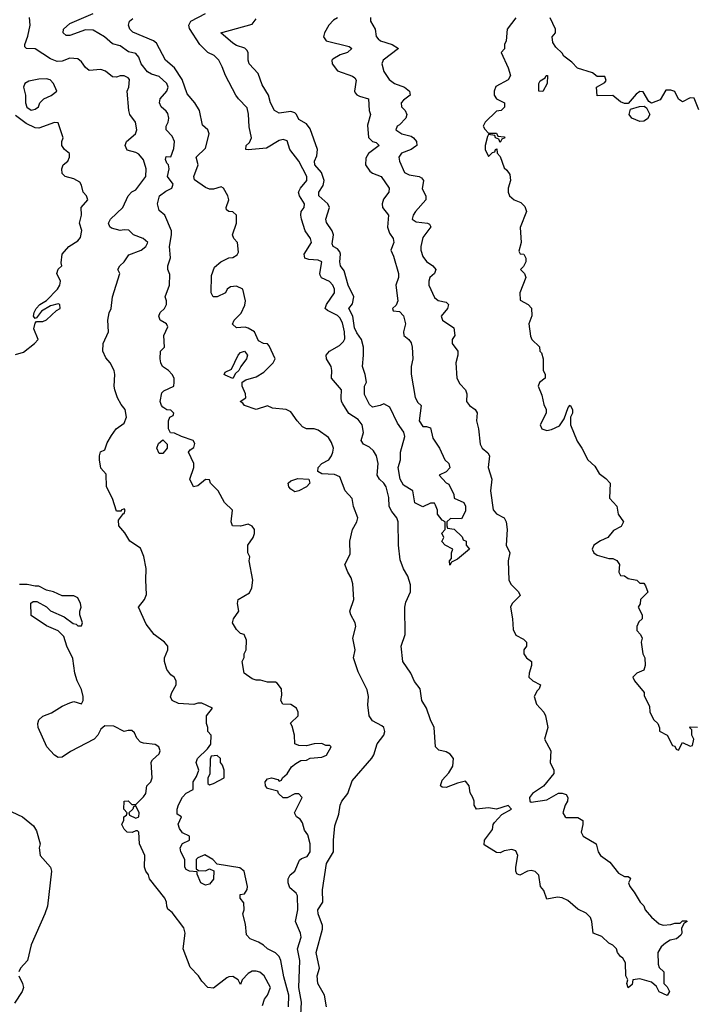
# Model space of a CAD drawing. Header units: inches. Extents: x 2601469 to 2753575, y 449403 to 582909.
# Tile 18 of 256: x 2625551 to 2629036, y 482323 to 487398. Entities that reach past the tile are written whole.
import ezdxf

# ---------------------------------------------------------------- set-up
doc = ezdxf.new("R2010")
doc.units = ezdxf.units.IN
doc.header["$MEASUREMENT"] = 0
doc.layers.add('C6428', color=7, linetype='Continuous')

msp = doc.modelspace()

# ---------------------------------------------------------------- linework, layer by layer
at = {"layer": 'C6428', "color": 4}
for points, elevation in [([(2626938.3, 482310), (2626939.7, 482370), (2626914.2, 482465.8), (2626898, 482550), (2626889.5, 482569.5), (2626870, 482589), (2626830, 482608.7), (2626808.9, 482628.9), (2626783.1, 482643.1), (2626740.2, 482660.2), (2626721.2, 482681.2), (2626716.5, 482736.5), (2626702, 482790), (2626708, 482810), (2626707.3, 482847.3), (2626688, 482870), (2626688, 482890), (2626710, 482892), (2626724, 482916), (2626725.2, 482930), (2626709.2, 483009.2), (2626686, 483026), (2626570, 483046), (2626548, 483070), (2626505.4, 483094.6), (2626470, 483078), (2626462, 483070), (2626462, 483022), (2626472.7, 483012.7), (2626510, 483012), (2626530, 483022), (2626552, 483012), (2626550, 482968), (2626530, 482942), (2626510, 482938), (2626486, 482950), (2626466, 482994), (2626466, 483006), (2626426, 483010), (2626410, 483018), (2626402, 483030), (2626402, 483070), (2626382, 483110), (2626378, 483130), (2626390, 483152), (2626426, 483170), (2626426, 483190), (2626390, 483208), (2626375.3, 483230), (2626368.9, 483251.1), (2626386, 483290), (2626364, 483304), (2626364, 483330), (2626370, 483352), (2626390, 483391.3), (2626410, 483412), (2626446, 483430), (2626446, 483470), (2626463.1, 483496.9), (2626475.3, 483530), (2626462, 483570), (2626468.7, 483590), (2626520.4, 483639.6), (2626536.4, 483663.6), (2626538, 483710), (2626522, 483730), (2626522, 483750), (2626515.3, 483770), (2626515.3, 483810), (2626546, 483850), (2626490, 483875.3), (2626470, 483875.3), (2626450, 483869), (2626370, 483874), (2626338, 483890), (2626328.4, 483908.4), (2626335.3, 483930), (2626358, 483970), (2626358, 483990), (2626348, 484010), (2626330, 484022), (2626310, 484048.7), (2626297.2, 484090), (2626297.2, 484110), (2626315.3, 484150), (2626315.3, 484170), (2626298, 484190), (2626244, 484230), (2626203.2, 484283.2), (2626164, 484370), (2626194, 484410), (2626204.7, 484435.3), (2626200.9, 484510), (2626203.7, 484570), (2626191.9, 484631.9), (2626174.5, 484674.5), (2626119, 484710), (2626093.6, 484753.6), (2626062, 484790), (2626060.4, 484819.6), (2626086, 484854), (2626090, 484854), (2626095.3, 484870), (2626090, 484878), (2626074, 484870), (2626074, 484866), (2626050, 484866), (2626029.3, 484930), (2625999, 484990), (2625996.4, 485056.4), (2625970, 485086), (2625962, 485130), (2625962, 485150), (2625968.4, 485171.6), (2625990, 485182), (2626002, 485218), (2626024, 485256), (2626048, 485290), (2626090, 485318), (2626101.2, 485350), (2626095.3, 485390), (2626074.6, 485414.6), (2626055.3, 485450), (2626042, 485490), (2626039, 485510), (2626042, 485570), (2626038, 485590), (2626018, 485630), (2625996, 485656), (2625979, 485690), (2625982, 485730), (2626008.7, 485790), (2626006, 485850), (2626012.7, 485887.3), (2626022, 485910), (2626029, 485970), (2626068, 486090), (2626058, 486110), (2626068, 486130), (2626089, 486150), (2626114.2, 486185.8), (2626177.2, 486210), (2626201.2, 486230), (2626212.3, 486250), (2626188.7, 486270), (2626138, 486290), (2626113.2, 486313.2), (2626090, 486316), (2626070, 486312.3), (2626024.5, 486324.5), (2626015.3, 486330), (2626008.7, 486350), (2626019, 486370), (2626083.7, 486430), (2626110, 486491.3), (2626130, 486511.3), (2626150, 486522), (2626201.2, 486590), (2626202.7, 486630), (2626190, 486675.3), (2626165.6, 486705.6), (2626150, 486714), (2626105.2, 486725.2), (2626095.3, 486750), (2626102, 486770), (2626148, 486810), (2626155.3, 486830), (2626148.7, 486870), (2626119, 486910), (2626113.2, 486930), (2626105.2, 487030), (2626113.2, 487050), (2626117.2, 487090), (2626110, 487099), (2626090, 487109), (2626070, 487108.7), (2626050, 487102), (2626030, 487104), (2625993.6, 487133.6), (2625970, 487140.9), (2625910, 487137), (2625890, 487152.3), (2625870, 487181.2), (2625850, 487197.2), (2625810, 487199.5), (2625770, 487184.5), (2625743.7, 487183.7), (2625710, 487197.2), (2625630, 487247.6), (2625586, 487250), (2625578, 487258), (2625577.2, 487270), (2625593.2, 487313.2), (2625605.2, 487370), (2625602, 487410)], 32), ([(2627001.6, 482270), (2627004.8, 482335.2), (2626991.6, 482410), (2626995.6, 482550), (2626984.5, 482610), (2627002.7, 482670), (2626999.3, 482690), (2626974, 482750), (2626985.2, 482810), (2626983.1, 482883.1), (2626976.5, 482896.5), (2626944.1, 482924.1), (2626935.1, 482950), (2626935.1, 482970), (2626946, 482990), (2626969.6, 483010.4), (2626994, 483066), (2627004.7, 483075.3), (2627034, 483086), (2627049, 483110), (2627049, 483150), (2627036.4, 483196.4), (2627020.4, 483220.4), (2627010, 483258), (2626997.2, 483277.2), (2626978, 483290), (2626968.7, 483310), (2627008, 483390), (2626990, 483408), (2626970, 483408), (2626930, 483388), (2626910, 483388), (2626886, 483410), (2626882, 483422), (2626830, 483435.3), (2626819, 483450), (2626817.2, 483470), (2626830, 483486), (2626850, 483490.8), (2626882, 483482), (2626890, 483474), (2626902, 483478), (2626906, 483490), (2626930, 483511.3), (2626953.2, 483546.8), (2626974.6, 483565.4), (2627000.4, 483579.6), (2627030, 483582), (2627050, 483592), (2627110, 483598), (2627132.9, 483607.1), (2627158, 483650), (2627150, 483658), (2627130, 483658), (2627110, 483668), (2627070, 483666), (2627030, 483655.3), (2626990, 483658), (2626970, 483666), (2626968.7, 483710), (2626956.4, 483756.4), (2626948, 483772), (2626988, 483810), (2626988, 483830), (2626978, 483850), (2626950, 483868.7), (2626908, 483870), (2626898, 483890), (2626903.1, 483916.9), (2626902, 483950), (2626878.6, 483978.6), (2626870, 483984), (2626830, 483984), (2626793.6, 483993.6), (2626770, 483994), (2626750, 484001.2), (2626709.3, 484030), (2626698, 484090), (2626708.7, 484111.3), (2626709, 484130), (2626719, 484150), (2626720.4, 484200.4), (2626708.7, 484228.7), (2626690, 484235.3), (2626670, 484255.3), (2626649.2, 484290), (2626653.2, 484310), (2626681.2, 484350), (2626675.3, 484390), (2626678, 484410), (2626736.5, 484443.5), (2626749.2, 484470), (2626753.2, 484510), (2626735.3, 484610), (2626738, 484630), (2626728, 484650), (2626728, 484690), (2626755.3, 484730), (2626762, 484750), (2626762, 484770), (2626750, 484788), (2626730, 484798), (2626690, 484788.7), (2626648, 484790), (2626642, 484810), (2626648, 484870), (2626608, 484910), (2626575.3, 484970), (2626535.3, 485010), (2626530, 485026), (2626510, 485028), (2626470, 484995.3), (2626448, 484990), (2626429, 485030), (2626449, 485090), (2626449, 485110), (2626422, 485170), (2626430, 485182), (2626450, 485194), (2626454.6, 485214.6), (2626446, 485230), (2626386, 485250), (2626350, 485268), (2626328.7, 485268.7), (2626318, 485290), (2626318, 485330), (2626326, 485350), (2626342, 485358), (2626346, 485370), (2626330, 485386), (2626310, 485388), (2626290, 485402), (2626282, 485410), (2626275.3, 485430), (2626284.7, 485475.3), (2626294.6, 485485.4), (2626346, 485510), (2626348, 485530), (2626348, 485550), (2626338, 485570), (2626318, 485590), (2626288, 485610), (2626279, 485630), (2626275.3, 485650), (2626278, 485690), (2626298, 485710), (2626295.3, 485770), (2626314.6, 485814.6), (2626308, 485830), (2626275.3, 485850), (2626269.2, 485870), (2626275.3, 485890), (2626298, 485910), (2626308.7, 485930), (2626308.7, 485950), (2626302, 485970), (2626324, 486030), (2626324.7, 486084.7), (2626315.3, 486110), (2626315.3, 486130), (2626328.9, 486171.1), (2626324, 486230), (2626334, 486290), (2626333.2, 486310), (2626299, 486390), (2626270, 486415.3), (2626261.6, 486450), (2626272.3, 486490), (2626304.9, 486515.1), (2626335.3, 486530), (2626342, 486550), (2626313.2, 486590), (2626322, 486630), (2626318, 486650), (2626310, 486658), (2626303.1, 486676.9), (2626307.3, 486692.7), (2626330, 486692), (2626346.3, 486733.7), (2626349.4, 486770), (2626337.6, 486797.6), (2626307.3, 486830), (2626307.3, 486850), (2626317, 486870), (2626319.6, 486890), (2626314.7, 486914.7), (2626307.3, 486927.3), (2626281.2, 486950), (2626272.7, 486970), (2626276, 486990), (2626309.2, 487030), (2626317.2, 487050), (2626309.2, 487070), (2626270, 487106), (2626230, 487118.4), (2626209.7, 487129.7), (2626178, 487170), (2626164.9, 487204.9), (2626150, 487223.7), (2626112.1, 487232.1), (2626070, 487264), (2626030, 487274), (2625989, 487310), (2625930, 487344.5), (2625890, 487345.6), (2625810, 487316.2), (2625790, 487316), (2625776, 487330), (2625777, 487350), (2625810, 487379.5), (2625929.7, 487430.4)], 28), ([(2627133.2, 482310), (2627122.7, 482370), (2627089.6, 482430), (2627085.1, 482470), (2627097.2, 482510), (2627080.9, 482590), (2627112.7, 482710), (2627112.7, 482730), (2627089.7, 482789.7), (2627089.6, 482810), (2627114, 482850), (2627112.9, 482912.9), (2627133.2, 483050), (2627169.4, 483110), (2627169.6, 483170), (2627177, 483243), (2627196.6, 483303.4), (2627203.7, 483350), (2627212.3, 483370), (2627242.9, 483410), (2627265.1, 483474.9), (2627368.2, 483591.8), (2627378.4, 483610), (2627394.2, 483665.8), (2627429.3, 483710), (2627434.5, 483730), (2627429, 483750), (2627419.5, 483759.5), (2627370, 483784), (2627353.2, 483810), (2627347.5, 483867.5), (2627349.6, 483910), (2627343.9, 483943.9), (2627297.5, 484037.5), (2627273.2, 484110), (2627281.2, 484150), (2627269.2, 484210), (2627284, 484270), (2627281.2, 484290), (2627259, 484330), (2627254, 484350), (2627274, 484410), (2627269.3, 484490), (2627261.5, 484521.5), (2627244, 484550), (2627228.7, 484590), (2627256, 484644), (2627253.2, 484710), (2627267, 484770), (2627289.4, 484810), (2627294.5, 484830), (2627272.3, 484890), (2627265.2, 484930), (2627229, 484970), (2627202, 485042), (2627174, 485054), (2627110, 485058), (2627089.4, 485069.4), (2627089.7, 485090.4), (2627109.2, 485110), (2627145.2, 485130), (2627159.3, 485150), (2627166, 485170), (2627169.2, 485190), (2627159.5, 485219.5), (2627144.7, 485244.7), (2627090, 485282), (2627070, 485288.7), (2627030, 485289), (2627010, 485299), (2626982, 485330), (2626950, 485378), (2626926, 485390), (2626855.3, 485395.3), (2626830, 485408), (2626770, 485389), (2626710, 485409), (2626702, 485422), (2626688, 485430), (2626718, 485450), (2626715.3, 485470), (2626698, 485510), (2626698, 485530), (2626718, 485542), (2626770, 485558), (2626810, 485582), (2626858, 485630), (2626868, 485650), (2626838, 485718), (2626830, 485728), (2626808.7, 485728.7), (2626783.1, 485743.1), (2626762, 485790), (2626730, 485809), (2626713.6, 485813.6), (2626670, 485809.4), (2626649.5, 485829.5), (2626657.2, 485850), (2626693.6, 485886.4), (2626712.7, 485927.3), (2626716, 485950), (2626702, 486010), (2626670, 486025.2), (2626638, 486022), (2626622, 486010), (2626612, 485990), (2626569.2, 485969.2), (2626549.3, 485969.3), (2626539, 485990), (2626540.2, 486079.8), (2626556.5, 486123.5), (2626589.3, 486150.7), (2626630, 486171.3), (2626650, 486172), (2626672.9, 486187.1), (2626679.3, 486200.7), (2626675.3, 486250), (2626655.3, 486270), (2626648, 486290), (2626669, 486350), (2626668.7, 486390), (2626650, 486408.7), (2626628.9, 486408.9), (2626618, 486418), (2626615.3, 486430), (2626629, 486470), (2626624, 486490), (2626602, 486530), (2626590, 486536), (2626550, 486525.2), (2626530, 486525.2), (2626510, 486533.2), (2626452.3, 486572.3), (2626449.4, 486590), (2626471.8, 486650), (2626462, 486690), (2626510, 486736), (2626529, 486810), (2626522, 486830), (2626494, 486854), (2626479, 486930), (2626454, 486970), (2626415.6, 487015.6), (2626389.7, 487089.7), (2626349.5, 487150), (2626303.7, 487190), (2626256.5, 487276.5), (2626242, 487290), (2626134.6, 487334.6), (2626118.4, 487350), (2626111.8, 487370), (2626118, 487390), (2626135.4, 487404.6)], 24), ([(2627361, 487410), (2627361, 487390), (2627384, 487350), (2627390, 487312), (2627399.9, 487299.9), (2627411.3, 487290), (2627472, 487270), (2627504.7, 487250), (2627426, 487190), (2627418.8, 487170), (2627430, 487132), (2627456, 487090), (2627484.7, 487070), (2627536, 487050), (2627561, 487030), (2627564.7, 487010), (2627530, 486984), (2627518.8, 486970), (2627521, 486950), (2627538.8, 486930), (2627547.3, 486910), (2627542, 486890), (2627510, 486856), (2627498, 486850), (2627491.3, 486830), (2627522, 486810), (2627570, 486798), (2627582.8, 486790), (2627597.3, 486770), (2627598.8, 486750), (2627594.2, 486745.8), (2627570.3, 486729.6), (2627521, 486710), (2627506.8, 486690), (2627510.7, 486670), (2627536, 486610), (2627559.3, 486599.3), (2627612, 486590), (2627624, 486584), (2627634, 486570), (2627627.1, 486527.1), (2627646, 486490), (2627646, 486470), (2627593.4, 486410), (2627580.7, 486390), (2627576, 486370), (2627596.8, 486356.8), (2627654, 486350), (2627664.7, 486344.7), (2627671.3, 486330), (2627630, 486275.3), (2627620.5, 486230), (2627620.5, 486210), (2627630, 486178), (2627650, 486151.3), (2627682, 486130), (2627698, 486110), (2627691.3, 486090), (2627666.8, 486070), (2627660.7, 486050), (2627662, 486030), (2627690, 485966), (2627710, 485950.8), (2627750, 485942), (2627762, 485930), (2627758, 485910), (2627724.7, 485870), (2627731.3, 485850), (2627790.8, 485810), (2627794.8, 485770), (2627782, 485750), (2627782, 485730), (2627810.8, 485690), (2627811, 485670), (2627801, 485630), (2627806, 485550), (2627822, 485522), (2627851, 485490), (2627857.3, 485470), (2627856, 485430), (2627871, 485410), (2627901, 485390), (2627910, 485372), (2627907.3, 485330), (2627917.3, 485290), (2627926.8, 485210), (2627936, 485190), (2627966.4, 485166.4), (2627974.8, 485150), (2627966.8, 485090), (2627986.8, 485030), (2627979.3, 484970), (2627992.7, 484872.7), (2628010, 484850.8), (2628050, 484830.8), (2628060.7, 484810), (2628064.9, 484770), (2628060.7, 484690), (2628078.8, 484650), (2628070.7, 484609.3), (2628074, 484510), (2628086.6, 484486.6), (2628124.7, 484450), (2628132, 484430), (2628090.8, 484390), (2628083, 484370), (2628093.4, 484310), (2628095.9, 484255.9), (2628110, 484226.8), (2628150, 484204.7), (2628164.7, 484190), (2628164.7, 484170), (2628151, 484150), (2628151.3, 484130), (2628166, 484110), (2628191, 484090), (2628190.8, 484070), (2628178.8, 484030), (2628178, 484010), (2628198, 483990), (2628238, 483970), (2628231.3, 483950), (2628220.5, 483939.5), (2628204, 483910), (2628217.3, 483870), (2628254.8, 483830), (2628264, 483810), (2628274.8, 483750), (2628257.3, 483690), (2628290.6, 483630), (2628287.3, 483570), (2628306.8, 483530), (2628306.4, 483513.6), (2628252.7, 483447.3), (2628196, 483410), (2628181, 483390), (2628182, 483370), (2628190, 483366), (2628270, 483377.3), (2628330, 483411), (2628350, 483411.3), (2628370, 483404.7), (2628378.8, 483390), (2628377.3, 483370), (2628364.7, 483350), (2628352, 483310), (2628364.7, 483290), (2628370, 483286), (2628430, 483286), (2628456, 483270), (2628456, 483250), (2628446.8, 483210), (2628458, 483190), (2628524.7, 483150), (2628534.8, 483110), (2628546.8, 483090), (2628595.5, 483055.5), (2628639.8, 482999.8), (2628670, 482982), (2628690, 482982), (2628696.9, 482976.9), (2628702, 482970), (2628692, 482950), (2628698, 482930), (2628721, 482901), (2628751.3, 482850), (2628770.8, 482830.8), (2628778, 482810), (2628810, 482772), (2628850, 482738), (2628870, 482732), (2628910, 482734), (2628930, 482742), (2628958, 482742), (2628970, 482754), (2628990, 482754), (2628994, 482750), (2628978, 482742), (2628964.7, 482715.3), (2628966, 482690), (2628961, 482679), (2628938.5, 482661.5), (2628906, 482654), (2628882, 482638), (2628859.6, 482620.4), (2628842, 482590), (2628844.7, 482530), (2628850, 482514), (2628874, 482490), (2628874, 482430), (2628890, 482414), (2628902, 482390), (2628891.1, 482368.9), (2628850, 482388), (2628835.3, 482415.3), (2628810, 482438), (2628750, 482454), (2628714, 482450), (2628710, 482426), (2628690, 482408), (2628682, 482430), (2628688, 482450), (2628678, 482470), (2628676.5, 482536.5), (2628662, 482562), (2628649.3, 482569.3), (2628635.3, 482590), (2628628.9, 482608.9), (2628610, 482628), (2628590, 482638), (2628553.6, 482673.6), (2628508.7, 482690), (2628502.7, 482750), (2628496, 482770), (2628473.8, 482793.8), (2628430, 482813.2), (2628378.3, 482858.3), (2628350, 482872.7), (2628324.9, 482875.1), (2628270, 482866), (2628255.3, 482910), (2628238, 482930), (2628229.1, 482989.1), (2628210, 483008.7), (2628190, 483013.2), (2628170, 483009.2), (2628130, 482988.7), (2628115.3, 482995.3), (2628109.3, 483009.3), (2628109.3, 483030), (2628121.2, 483090), (2628110, 483114), (2628090, 483121.2), (2628050, 483114), (2628030, 483104), (2628010, 483105.2), (2627946, 483146), (2627949.2, 483170), (2627990, 483224.7), (2627994, 483250), (2628000.2, 483259.8), (2628038, 483302), (2628088, 483330), (2628070, 483348), (2628011.1, 483328.9), (2627970, 483336), (2627908, 483330), (2627895.3, 483350), (2627895.3, 483370), (2627888.9, 483388.9), (2627874, 483414), (2627869, 483450), (2627850, 483472.7), (2627810, 483463.7), (2627750, 483440.9), (2627730, 483442), (2627722, 483450), (2627730, 483478), (2627764.1, 483515.9), (2627785.2, 483550), (2627789, 483590), (2627772.1, 483612.1), (2627750, 483624), (2627713.6, 483633.6), (2627695.3, 483650), (2627689.4, 483750), (2627669.3, 483790), (2627649.5, 483849.5), (2627626, 483890), (2627617.2, 483950), (2627587.5, 483987.5), (2627569.2, 484030), (2627526.6, 484090), (2627518, 484170), (2627539.3, 484230), (2627537, 484370), (2627543.3, 484396.7), (2627566.6, 484450), (2627566.3, 484486.3), (2627553.2, 484530), (2627530, 484568.7), (2627514.2, 484614.2), (2627504.5, 484690), (2627502.7, 484810), (2627496, 484830), (2627470, 484864), (2627457, 484890), (2627454.9, 484934.9), (2627442, 484990), (2627429.4, 485010), (2627407, 485030), (2627395.6, 485050), (2627400.5, 485110), (2627391.5, 485150), (2627375.5, 485175.5), (2627354.6, 485194.6), (2627325.2, 485210), (2627312.3, 485230), (2627324.2, 485270), (2627317.4, 485310), (2627297.3, 485337.3), (2627248.6, 485368.6), (2627218, 485418), (2627211.6, 485430), (2627209.6, 485450), (2627211.5, 485490), (2627159.3, 485550), (2627160.9, 485590), (2627157, 485610), (2627133.6, 485650), (2627131.8, 485670), (2627149.5, 485690), (2627200.7, 485719.3), (2627221.1, 485738.9), (2627227.4, 485752.6), (2627226.8, 485790), (2627216.5, 485836.5), (2627202.3, 485862.3), (2627190, 485873.7), (2627138.6, 485898.6), (2627127, 485910), (2627133.6, 485930), (2627175.1, 485990), (2627175.1, 486010), (2627166, 486030), (2627149.6, 486049.6), (2627108.5, 486068.4), (2627101.1, 486081.1), (2627098.7, 486090), (2627109, 486150), (2627090, 486158.4), (2627042.6, 486162.6), (2627021.2, 486170), (2627018.4, 486190), (2627055.6, 486250), (2627051.8, 486270), (2627022.9, 486310), (2627005.1, 486370), (2627000.9, 486390), (2627003.7, 486410), (2627018, 486430), (2627019.5, 486450), (2626994.5, 486490), (2626989.4, 486510), (2626999.5, 486530), (2627032, 486570), (2627032, 486590), (2626990, 486669.2), (2626944, 486730), (2626930, 486774), (2626910, 486781.2), (2626890, 486776), (2626823.4, 486736.6), (2626730, 486727), (2626718, 486730), (2626719, 486750), (2626735.5, 486764.5), (2626746, 486790), (2626734.6, 486845.4), (2626731.7, 486911.7), (2626724.2, 486944.2), (2626679.5, 486990), (2626666.6, 487010), (2626611.8, 487110), (2626596.1, 487156.1), (2626578, 487190), (2626553.3, 487213.3), (2626521.2, 487230), (2626479.3, 487270), (2626427, 487353), (2626423.7, 487370), (2626433.2, 487390), (2626509, 487431)], 16), ([(2627190, 487408.7), (2627170, 487395.3), (2627146, 487370), (2627124, 487330), (2627118.8, 487310), (2627132, 487290), (2627250, 487261), (2627264.7, 487250), (2627242, 487230), (2627203.4, 487216.6), (2627165.8, 487194.2), (2627161, 487190), (2627162.8, 487170), (2627190, 487134.8), (2627267.3, 487107.3), (2627279.1, 487099.1), (2627286.4, 487086.4), (2627277.3, 487030), (2627282, 487022), (2627290, 487011), (2627303.4, 487003.4), (2627351, 486990), (2627354, 486930), (2627361, 486910), (2627345.2, 486854.8), (2627350.7, 486790.7), (2627370, 486771), (2627390, 486764.7), (2627404.7, 486750), (2627350, 486709.2), (2627336.1, 486683.9), (2627334.9, 486650), (2627357, 486617), (2627370, 486607.7), (2627416, 486590), (2627456, 486530), (2627454.8, 486510), (2627427.3, 486472.7), (2627420.5, 486450), (2627422.8, 486430), (2627454, 486390), (2627448.4, 486328.4), (2627458, 486298), (2627478, 486270), (2627481, 486250), (2627464.7, 486210), (2627479.8, 486179.8), (2627504.7, 486090), (2627504.7, 486070), (2627490.8, 486030), (2627502, 485950), (2627492.7, 485927.3), (2627474, 485910), (2627478, 485898), (2627510, 485894), (2627530, 485872), (2627541, 485830), (2627531.3, 485790), (2627532, 485770), (2627558, 485750), (2627570, 485732), (2627576, 485710), (2627578.8, 485650), (2627570.7, 485610), (2627570.7, 485570.7), (2627590.9, 485450.9), (2627605.4, 485425.4), (2627622, 485410), (2627611.3, 485330), (2627630, 485302), (2627650, 485302), (2627670, 485294), (2627682, 485242), (2627716, 485190), (2627744.7, 485130), (2627764.7, 485110), (2627770, 485088), (2627750, 485068), (2627714, 485050), (2627750, 485012), (2627764.7, 485004.7), (2627791.1, 484951.1), (2627792, 484932), (2627842, 484910), (2627850.9, 484890.9), (2627850, 484866), (2627830, 484826), (2627772.7, 484827.3), (2627754, 484810), (2627754, 484790), (2627758, 484778), (2627792.7, 484772.7), (2627832.7, 484732.7), (2627838, 484718), (2627854, 484710), (2627854, 484690), (2627872, 484670), (2627810, 484618), (2627778, 484602), (2627770, 484586), (2627768.7, 484610), (2627778, 484622), (2627778, 484650), (2627786, 484670), (2627746, 484690), (2627728.9, 484708.9), (2627738, 484730), (2627728.9, 484751.1), (2627746, 484770), (2627746, 484810), (2627730, 484818), (2627706, 484850), (2627706, 484870), (2627696.4, 484896.4), (2627690, 484906), (2627670, 484906), (2627630, 484888), (2627590, 484908.7), (2627578, 484970), (2627530, 484999), (2627514, 485030), (2627504, 485090), (2627515.3, 485130), (2627515.3, 485170), (2627537.2, 485250), (2627532.9, 485272.9), (2627499, 485319), (2627460.4, 485400.4), (2627430, 485418), (2627410.9, 485409.1), (2627370, 485402), (2627354.6, 485414.6), (2627330, 485466), (2627328.7, 485510), (2627339, 485530), (2627333.2, 485570), (2627319.3, 485610), (2627325.2, 485670), (2627324, 485710), (2627314, 485750), (2627290, 485784), (2627278, 485810), (2627269.6, 485869.6), (2627249.3, 485910), (2627266.8, 485933.2), (2627274, 485970), (2627244.7, 486030), (2627224.2, 486104.2), (2627206, 486130), (2627202, 486150), (2627206.6, 486190), (2627202, 486202), (2627190, 486217.2), (2627168.7, 486230), (2627162.7, 486242.7), (2627169, 486290), (2627162, 486310), (2627133.2, 486353.2), (2627129.3, 486370), (2627149.4, 486430), (2627140.9, 486450), (2627094, 486490), (2627093.2, 486510), (2627116.9, 486543.1), (2627121.6, 486570), (2627107.8, 486610), (2627072.7, 486650), (2627072.3, 486670), (2627083.5, 486696.5), (2627086.9, 486730), (2627050, 486835.3), (2627030, 486861.2), (2626990, 486884), (2626979, 486910), (2626970, 486919), (2626950, 486925.2), (2626890, 486917.2), (2626865.2, 486930), (2626845.2, 486970), (2626834, 487010), (2626802, 487062), (2626781.2, 487121.2), (2626734, 487170), (2626729.2, 487190), (2626729, 487230), (2626722, 487242), (2626711.9, 487251.9), (2626670, 487265.2), (2626650, 487278), (2626588, 487330), (2626750, 487376), (2626770, 487402)], 12), ([(2628110, 487408), (2628064.7, 487350), (2628061, 487290), (2628052, 487270), (2628051.6, 487248.4), (2628034, 487230), (2628071.3, 487150), (2628082, 487110), (2628070.9, 487089.1), (2628006.8, 487053.2), (2627998, 487030), (2627998, 487010), (2628011.1, 486991.1), (2628051.3, 486970), (2628052, 486948), (2628034, 486930), (2628010, 486926), (2627952, 486870), (2627942, 486850), (2627950, 486834), (2627970, 486814), (2628010, 486814), (2628018, 486798), (2628050, 486794), (2628054, 486790), (2628038, 486782), (2628030, 486766), (2628022, 486782), (2628006, 486790), (2628002, 486802), (2627970, 486806), (2627963.6, 486796.4), (2627952, 486750), (2627952, 486730), (2627970, 486694), (2627990, 486714), (2628002, 486718), (2628006, 486730), (2628012.7, 486732.7), (2628014, 486710), (2628030, 486694), (2628050, 486634), (2628063.6, 486623.6), (2628079.6, 486599.6), (2628082, 486570), (2628071.3, 486530), (2628071.3, 486510), (2628078, 486490), (2628102, 486470), (2628136, 486456), (2628146.4, 486446.4), (2628156, 486436), (2628164.7, 486410), (2628132.7, 486327.3), (2628138, 486250), (2628125.4, 486205.4), (2628132, 486192), (2628152, 486190), (2628162, 486170), (2628162, 486150), (2628150, 486126), (2628134, 486110), (2628154, 486090), (2628162, 486070), (2628131.3, 485990), (2628132.7, 485952.7), (2628174, 485930), (2628191.6, 485911.6), (2628192.7, 485872.7), (2628178, 485830), (2628186.4, 485766.4), (2628192, 485750), (2628232.7, 485712.7), (2628234, 485690), (2628242, 485682), (2628252, 485650), (2628251.6, 485591.6), (2628262, 485570), (2628262, 485550), (2628231.6, 485528.4), (2628226, 485510), (2628243.5, 485463.5), (2628254.4, 485414.4), (2628266, 485390), (2628266.8, 485370), (2628236, 485310), (2628244.7, 485290), (2628270, 485281), (2628294.6, 485285.4), (2628335.3, 485304.7), (2628359, 485341), (2628380.4, 485399.6), (2628390, 485412), (2628402, 485390), (2628402, 485370), (2628392, 485350), (2628392, 485310), (2628426.4, 485226.4), (2628451.3, 485190), (2628482, 485130), (2628516.9, 485096.9), (2628539.6, 485059.6), (2628574.4, 485034.4), (2628596, 485010), (2628592.7, 484932.7), (2628630.9, 484890.9), (2628638, 484850), (2628664.7, 484810), (2628653.2, 484786.8), (2628614, 484766), (2628584.7, 484730), (2628547.1, 484712.9), (2628512, 484690), (2628504.7, 484670), (2628512, 484650), (2628530, 484638), (2628590, 484621), (2628610, 484621), (2628631, 484611), (2628644.7, 484590), (2628642, 484550), (2628650, 484534), (2628670, 484532), (2628690, 484518), (2628734, 484510), (2628750, 484494), (2628770, 484494), (2628779.6, 484479.6), (2628791.6, 484448.4), (2628754, 484410), (2628751.6, 484388.4), (2628742, 484370), (2628762, 484330), (2628762, 484310), (2628744.7, 484295.3), (2628734, 484270), (2628734, 484250), (2628754, 484230), (2628762, 484210), (2628756, 484190), (2628764.7, 484130), (2628776, 484110), (2628778, 484070), (2628770, 484046), (2628734, 484030), (2628714, 484010), (2628722, 483990), (2628772, 483930), (2628772.7, 483912.7), (2628799.6, 483859.6), (2628802, 483830), (2628822, 483790), (2628842, 483770), (2628852, 483748), (2628852, 483732), (2628891.1, 483711.1), (2628918, 483658), (2628930, 483654), (2628938, 483638), (2628950, 483634), (2628970, 483672), (2629010, 483654), (2629022, 483658), (2629028, 483690), (2629018, 483710), (2629018, 483738), (2629006, 483750), (2629010, 483754), (2629047.3, 483752.7)], 24), ([(2629053.6, 486933.6), (2629030, 486994), (2629010, 486995.3), (2628970, 486975.3), (2628950, 486988), (2628930, 487028), (2628910, 487035.3), (2628884.7, 487035.3), (2628854.4, 486985.6), (2628810, 486968), (2628796.4, 486976.4), (2628767.3, 487027.3), (2628750, 487028), (2628730, 487015.3), (2628690, 486966), (2628670, 486966), (2628650, 486975.3), (2628610, 487008), (2628530, 487006), (2628526, 487050), (2628570, 487074), (2628575.3, 487084.7), (2628570, 487106), (2628530, 487106), (2628505.2, 487125.2), (2628429.1, 487149.1), (2628399.3, 487179.3), (2628358, 487210), (2628350, 487226), (2628316.4, 487256.4), (2628300.4, 487280.4), (2628298, 487310), (2628315.3, 487330), (2628315.3, 487350), (2628288, 487408)], 24), ([(2625530, 485672), (2625570, 485684.7), (2625628, 485730), (2625646, 485750), (2625624.7, 485804.7), (2625630, 485834), (2625638, 485842), (2625670, 485842.8), (2625690, 485850.8), (2625741.2, 485898.8), (2625759, 485910), (2625758, 485930), (2625750, 485933.2), (2625710, 485924), (2625663.5, 485896.5), (2625638, 485862), (2625630, 485858), (2625622, 485870), (2625625.2, 485890), (2625635.3, 485910), (2625655.3, 485930), (2625689.4, 485950.6), (2625745.2, 486010), (2625758, 486030), (2625761.2, 486050), (2625742, 486090), (2625750, 486112), (2625768, 486130), (2625764.7, 486144.7), (2625769.4, 486190), (2625804, 486230), (2625850, 486259.1), (2625863.9, 486276.1), (2625871.5, 486311.5), (2625859, 486350), (2625869, 486390), (2625868.7, 486430), (2625902, 486470), (2625895.3, 486490), (2625879, 486510), (2625870, 486546), (2625860.4, 486560.4), (2625830, 486578), (2625786, 486590), (2625770, 486606), (2625768.9, 486628.9), (2625775.3, 486650), (2625799, 486670), (2625808.7, 486690), (2625808.4, 486708.4), (2625782, 486730), (2625769, 486750), (2625769.1, 486770.9), (2625775.3, 486790), (2625750, 486866), (2625730, 486868), (2625650, 486839), (2625630, 486841.2), (2625584.1, 486864.1), (2625530, 486904)], 36), ([(2626803.1, 482316.9), (2626814, 482350), (2626829, 482370), (2626845.2, 482410), (2626812.7, 482470), (2626790, 482489.3), (2626770, 482495.1), (2626750, 482495.1), (2626730, 482482.7), (2626698, 482450), (2626690, 482426), (2626678, 482450), (2626650, 482467), (2626630, 482465.6), (2626619.9, 482460.1), (2626550, 482406), (2626522, 482410), (2626490, 482442), (2626474, 482470), (2626430, 482515.3), (2626394, 482610), (2626403.7, 482690), (2626397.2, 482717.2), (2626337, 482797), (2626314.6, 482814.6), (2626309.1, 482829.1), (2626309, 482850), (2626299, 482870), (2626221.2, 482970), (2626215.3, 482990), (2626202, 483010), (2626195.3, 483030), (2626197.2, 483090), (2626168.7, 483150), (2626166, 483210), (2626158, 483218), (2626150, 483218), (2626131.3, 483208.7), (2626106, 483210), (2626090, 483226), (2626078, 483250), (2626087.3, 483272.7), (2626088, 483290), (2626102, 483298), (2626106, 483310), (2626088.9, 483328.9), (2626089.1, 483370.9), (2626110, 483372), (2626130, 483354), (2626150, 483354), (2626190, 483392), (2626202, 483410), (2626206, 483450), (2626228, 483470), (2626234, 483490), (2626229.1, 483570.9), (2626236.4, 483583.6), (2626270, 483614), (2626275.3, 483630), (2626268, 483650), (2626250, 483662), (2626190, 483668.7), (2626174.6, 483674.6), (2626154.6, 483694.6), (2626143.1, 483723.1), (2626130, 483734), (2626110, 483735.3), (2626089.1, 483729.1), (2626036.4, 483756.4), (2625990, 483758), (2625970, 483742), (2625954.8, 483710), (2625934.8, 483690), (2625813.6, 483626.4), (2625770, 483597), (2625750, 483595.1), (2625730, 483607.6), (2625691.3, 483650), (2625646.6, 483750), (2625644.2, 483770), (2625649.6, 483790), (2625670, 483808), (2625715.1, 483824.9), (2625770, 483860.4), (2625810, 483878), (2625830, 483884), (2625870, 483872), (2625879, 483890), (2625879, 483910), (2625870, 483946), (2625848, 483990), (2625835.3, 484030), (2625825.6, 484105.6), (2625794, 484170), (2625779.3, 484219.3), (2625750, 484249), (2625690, 484274), (2625610, 484328), (2625608.4, 484391.6), (2625620.4, 484399.6), (2625639.6, 484399.6), (2625690, 484372), (2625710, 484352), (2625779.8, 484319.8), (2625826.4, 484286.4), (2625842, 484282), (2625850, 484274), (2625870, 484274), (2625875.3, 484290), (2625862, 484330), (2625862, 484350), (2625868.7, 484370), (2625864, 484390), (2625850, 484418), (2625830, 484428), (2625770, 484428), (2625726, 484450), (2625690, 484458), (2625650, 484478), (2625630, 484478), (2625590, 484488), (2625550, 484488)], 36), ([(2625482, 483330), (2625566, 483290), (2625622.8, 483242.8), (2625637.3, 483217.3), (2625656, 483150), (2625650.8, 483130), (2625657.3, 483090), (2625710.6, 483030.6), (2625714.8, 483010), (2625694, 482830), (2625680.7, 482790), (2625610.6, 482630), (2625590.8, 482550), (2625554.8, 482510), (2625546, 482490)], 36), ([(2625546, 482470), (2625566, 482430), (2625570.5, 482410), (2625564, 482390), (2625524.7, 482330)], 36)]:
    msp.add_lwpolyline(points, dxfattribs=dict(at, elevation=elevation))
for points, elevation in [([(2625690, 487093.6), (2625650, 487091.8), (2625598, 487082), (2625578, 487070), (2625571, 487050), (2625581, 487010), (2625581, 486970), (2625587.5, 486947.5), (2625610, 486931.3), (2625630, 486938), (2625648, 486950), (2625655.3, 486970), (2625675.3, 486990), (2625713.2, 487006.8), (2625742, 487030), (2625726, 487070), (2625707.5, 487087.5)], 36), ([(2628250, 487028.7), (2628228.7, 487030), (2628228, 487070), (2628236.4, 487083.6), (2628262, 487098), (2628266, 487110), (2628271.1, 487111.1), (2628274, 487110), (2628272, 487070)], 24), ([(2628750, 486874), (2628708, 486890), (2628695.3, 486910), (2628702, 486938), (2628748.9, 486951.1), (2628772, 486952), (2628783.6, 486943.6), (2628802, 486910), (2628790, 486888), (2628770, 486875.3)], 24), ([(2626650, 485549), (2626610, 485566), (2626606, 485570), (2626610, 485582), (2626643.1, 485596.9), (2626677.2, 485670), (2626690, 485682.8), (2626710.6, 485690.6), (2626726, 485670), (2626721, 485650), (2626691.3, 485610), (2626682, 485590), (2626664.7, 485575.3)], 24), ([(2626270, 485162), (2626259, 485190), (2626266.3, 485213.7), (2626290, 485232), (2626311, 485210), (2626310.8, 485190), (2626290, 485162)], 28), ([(2626970, 484965.2), (2626950, 484979.3), (2626939.3, 484990), (2626936, 485010), (2626950, 485022), (2626986.5, 485033.5), (2627042, 485030), (2627046.8, 485010), (2627030.7, 484990), (2626990, 484969.3)], 24), ([(2626570, 483606), (2626538, 483602), (2626532.7, 483587.3), (2626532, 483510), (2626522, 483490), (2626522, 483462), (2626530, 483454), (2626550, 483462), (2626606, 483490), (2626606, 483530), (2626596.4, 483556.4), (2626586, 483570), (2626586, 483590)], 32), ([(2626150, 483346), (2626138, 483342), (2626134, 483330), (2626114, 483310), (2626118, 483298), (2626150, 483282), (2626166, 483290), (2626168, 483310)], 36)]:
    msp.add_lwpolyline(points, close=True, dxfattribs=dict(at, elevation=elevation))

doc.saveas('drawing.dxf')
